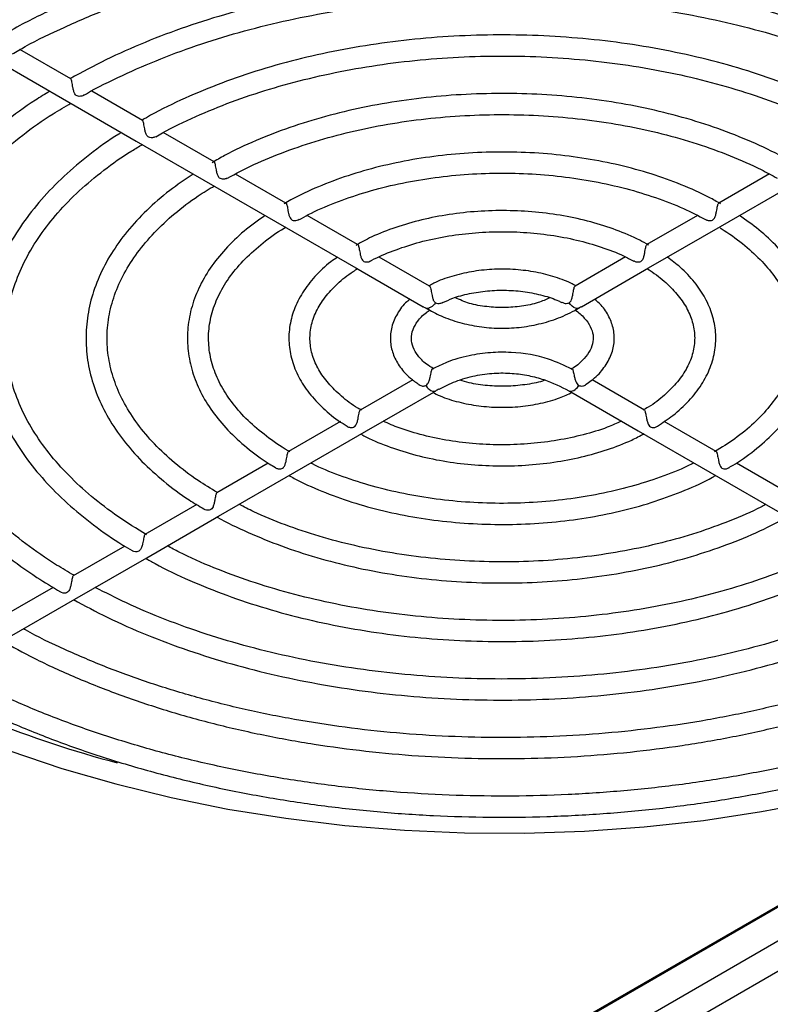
# Model space of a CAD drawing. Header units: millimetres. Extents: x 82 to 1002, y -172 to 1064.
# Tile 32 of 159: x 921 to 951, y -120 to -81. Entities that reach past the tile are written whole.
import ezdxf

# ---------------------------------------------------------------- set-up
doc = ezdxf.new("R2010")
doc.units = ezdxf.units.MM

msp = doc.modelspace()

# ---------------------------------------------------------------- linework, layer by layer
at = {"color": 7, "linetype": 'Continuous', "lineweight": 25}
for p, q in [((922.925, -83.177), (920.878, -81.996)), ((919.965, -82.45), (922.856, -84.119)), ((925.817, -84.847), (923.771, -83.665)), ((922.856, -84.119), (925.56, -85.68)), ((928.708, -86.516), (926.659, -85.333)), ((925.56, -85.68), (928.639, -87.458)), ((931.599, -88.185), (929.564, -87.01)), ((951.086, -87.007), (949.045, -88.185)), ((928.639, -87.458), (931.532, -89.127)), ((949.114, -89.127), (952.005, -87.458)), ((934.491, -89.854), (932.45, -88.676)), ((948.186, -88.681), (946.153, -89.855)), ((931.532, -89.127), (934.424, -90.797)), ((946.219, -90.798), (949.114, -89.127)), ((937.388, -91.526), (935.361, -90.356)), ((945.292, -90.352), (943.259, -91.526)), ((934.424, -90.797), (937.132, -92.36)), ((943.51, -92.362), (946.219, -90.798)), ((937.516, -94.857), (937.53, -94.865)), ((943.097, -94.875), (943.126, -94.858)), ((888.387, -152.9), (987.823, -95.497)), ((891.886, -150.93), (987.842, -95.536)), ((936.71, -95.306), (934.595, -96.527)), ((946.05, -96.527), (943.94, -95.309)), ((934.849, -97.362), (937.557, -95.799)), ((943.085, -95.797), (945.796, -97.362)), ((933.795, -96.989), (931.703, -98.197)), ((948.943, -98.197), (946.844, -96.985)), ((931.957, -99.032), (934.849, -97.362)), ((945.796, -97.362), (948.689, -99.032)), ((930.889, -98.666), (928.812, -99.866)), ((951.834, -99.866), (949.756, -98.666)), ((928.877, -100.809), (931.957, -99.032)), ((948.689, -99.032), (951.766, -100.808)), ((928.003, -100.333), (925.92, -101.536)), ((925.988, -102.478), (928.877, -100.809)), ((925.101, -102.008), (923.028, -103.205)), ((923.096, -104.147), (925.988, -102.478)), ((922.219, -103.672), (920.137, -104.874)), ((920.203, -105.817), (923.096, -104.147)), ((967.157, -108.856), (918.085, -137.185)), ((968.218, -109.468), (919.145, -137.797))]:
    msp.add_line(p, q, dxfattribs=at)
at = {"color": 7, "linetype": 'Continuous', "lineweight": 25, "flags": 128}
msp.add_lwpolyline([(920.475, -110.257), (922.569, -110.969), (924.738, -111.6), (926.973, -112.148), (929.263, -112.609), (931.601, -112.983), (933.975, -113.268), (936.376, -113.463), (938.794, -113.566), (941.218, -113.578), (943.638, -113.498), (946.045, -113.328), (948.427, -113.066), (950.775, -112.715), (953.079, -112.277), (955.329, -111.752), (957.516, -111.142), (959.63, -110.451), (961.663, -109.682), (963.605, -108.836), (965.45, -107.918), (967.188, -106.932)], dxfattribs=at)
at = {"color": 7, "linetype": 'Continuous', "lineweight": 25}
msp.add_arc((935.991, -68.388), 43.811, 240.9607, 255.1983, dxfattribs=at)
for points, knots in [([(960.682, -81.527), (960.442, -81.392), (959.687, -80.966), (958.337, -80.303), (956.606, -79.565), (954.784, -78.905), (952.885, -78.325), (950.918, -77.828), (948.894, -77.417), (946.823, -77.094), (944.718, -76.86), (942.589, -76.718), (940.447, -76.666), (938.305, -76.707), (936.174, -76.839), (934.065, -77.062), (931.99, -77.375), (929.96, -77.776), (927.986, -78.263), (926.078, -78.833), (924.247, -79.484), (922.507, -80.214), (921.069, -80.901), (920.259, -81.37), (919.956, -81.545)], [0, 0, 0, 0, 0.0222155, 0.0697285, 0.1172383, 0.1647373, 0.2122247, 0.2597005, 0.307166, 0.3546228, 0.4020728, 0.4495179, 0.4969604, 0.5444024, 0.5918458, 0.6392925, 0.6867446, 0.7342044, 0.7816741, 0.8291557, 0.8766511, 0.9241616, 0.9716878, 1, 1, 1, 1]), ([(920.575, -82.17), (920.747, -82.069), (921.409, -81.682), (922.675, -81.074), (924.363, -80.35), (926.148, -79.706), (928.011, -79.137), (929.944, -78.651), (931.936, -78.248), (933.975, -77.931), (936.049, -77.703), (938.148, -77.565), (940.259, -77.516), (942.371, -77.559), (944.471, -77.692), (946.547, -77.915), (948.589, -78.226), (950.584, -78.624), (952.521, -79.106), (954.388, -79.669), (956.178, -80.31), (957.875, -81.027), (959.168, -81.654), (959.875, -82.051), (960.081, -82.166)], [0, 0, 0, 0, 0.016811, 0.064935, 0.113067, 0.16121, 0.209366, 0.257534, 0.305714, 0.353903, 0.402101, 0.450304, 0.498511, 0.546719, 0.594925, 0.643127, 0.691323, 0.73951, 0.787686, 0.835849, 0.883997, 0.932128, 0.980243, 1, 1, 1, 1]), ([(957.79, -83.195), (957.569, -83.071), (956.87, -82.679), (955.614, -82.069), (953.994, -81.396), (952.286, -80.801), (950.504, -80.288), (948.657, -79.859), (946.758, -79.517), (944.819, -79.264), (942.852, -79.101), (940.869, -79.03), (938.882, -79.051), (936.904, -79.163), (934.948, -79.367), (933.026, -79.66), (931.149, -80.042), (929.331, -80.509), (927.58, -81.059), (925.912, -81.69), (924.338, -82.387), (923.38, -82.909), (922.906, -83.166)], [0, 0, 0, 0, 0.0238, 0.075291, 0.126777, 0.178248, 0.229704, 0.281144, 0.332572, 0.383989, 0.435398, 0.486802, 0.538205, 0.58961, 0.641019, 0.692435, 0.743862, 0.795302, 0.84676, 0.898237, 0.949735, 1, 1, 1, 1]), ([(923.456, -83.835), (923.49, -83.815), (923.969, -83.526), (925, -83.026), (926.546, -82.348), (928.194, -81.75), (929.918, -81.227), (931.713, -80.787), (933.564, -80.43), (935.46, -80.161), (937.388, -79.98), (939.335, -79.889), (941.289, -79.888), (943.237, -79.978), (945.165, -80.158), (947.062, -80.427), (948.914, -80.783), (950.709, -81.222), (952.435, -81.744), (954.082, -82.342), (955.636, -83.016), (956.653, -83.528), (957.153, -83.811), (957.193, -83.834)], [0, 0, 0, 0, 0.003926, 0.056058, 0.108198, 0.160352, 0.212524, 0.264712, 0.316916, 0.369133, 0.42136, 0.473593, 0.52583, 0.578067, 0.6303, 0.682524, 0.734737, 0.786935, 0.839116, 0.891276, 0.943413, 0.995528, 1, 1, 1, 1]), ([(954.899, -84.865), (954.699, -84.753), (954.061, -84.395), (952.905, -83.844), (951.406, -83.241), (949.823, -82.718), (948.168, -82.278), (946.454, -81.923), (944.695, -81.657), (942.903, -81.48), (941.091, -81.395), (939.274, -81.402), (937.465, -81.501), (935.677, -81.692), (933.924, -81.972), (932.219, -82.34), (930.575, -82.793), (929.002, -83.328), (927.522, -83.946), (926.454, -84.453), (925.919, -84.774), (925.807, -84.841)], [0, 0, 0, 0, 0.025836, 0.082325, 0.138805, 0.195264, 0.251701, 0.308118, 0.364518, 0.420905, 0.477284, 0.533661, 0.590039, 0.646423, 0.702818, 0.759229, 0.815661, 0.872118, 0.928605, 0.985123, 1, 1, 1, 1]), ([(926.354, -85.507), (926.442, -85.455), (926.94, -85.16), (927.956, -84.684), (929.394, -84.089), (930.928, -83.575), (932.534, -83.138), (934.203, -82.785), (935.921, -82.517), (937.674, -82.338), (939.448, -82.248), (941.229, -82.249), (943.003, -82.34), (944.755, -82.521), (946.473, -82.79), (948.141, -83.145), (949.747, -83.583), (951.278, -84.1), (952.719, -84.693), (953.712, -85.174), (954.216, -85.457), (954.299, -85.504)], [0, 0, 0, 0, 0.012357, 0.069711, 0.127078, 0.184468, 0.241882, 0.29932, 0.356778, 0.414251, 0.471735, 0.529225, 0.586714, 0.644197, 0.701666, 0.759117, 0.816545, 0.873945, 0.931312, 0.988646, 1, 1, 1, 1]), ([(923.452, -83.829), (923.446, -83.834), (923.41, -83.862), (923.325, -83.88), (923.224, -83.879), (923.146, -83.842), (923.086, -83.771), (923.045, -83.661), (923.016, -83.527), (922.994, -83.398), (922.975, -83.296), (922.956, -83.225), (922.941, -83.186), (922.927, -83.183), (922.922, -83.182)], [0, 0, 0, 0, 0.021173, 0.133122, 0.223148, 0.297427, 0.371603, 0.485812, 0.604126, 0.696458, 0.789298, 0.871256, 0.954918, 1, 1, 1, 1]), ([(922.082, -83.672), (921.887, -83.791), (921.23, -84.188), (920.237, -84.931), (919.108, -85.894), (918.122, -86.911), (917.275, -87.973), (916.577, -89.071), (916.031, -90.2), (915.641, -91.35), (915.41, -92.514), (915.338, -93.683), (915.425, -94.849), (915.668, -96.006), (916.067, -97.146), (916.62, -98.264), (917.323, -99.353), (918.173, -100.406), (919.162, -101.416), (920.292, -102.374), (921.406, -103.192), (922.192, -103.661), (922.514, -103.853)], [0, 0, 0, 0, 0.022347, 0.075077, 0.127805, 0.180504, 0.233142, 0.285675, 0.338056, 0.390249, 0.442244, 0.494075, 0.545817, 0.59755, 0.64936, 0.70132, 0.753464, 0.805787, 0.858255, 0.910828, 0.963463, 1, 1, 1, 1]), ([(923.06, -103.186), (922.823, -103.05), (922.128, -102.65), (921.103, -101.923), (919.987, -101.017), (919.01, -100.061), (918.17, -99.067), (917.474, -98.04), (916.925, -96.985), (916.526, -95.909), (916.279, -94.818), (916.189, -93.716), (916.255, -92.611), (916.479, -91.511), (916.859, -90.423), (917.393, -89.356), (918.076, -88.317), (918.904, -87.313), (919.869, -86.349), (920.973, -85.435), (921.995, -84.697), (922.692, -84.29), (922.935, -84.147)], [0, 0, 0, 0, 0.027078, 0.079161, 0.131238, 0.183325, 0.235449, 0.28765, 0.33998, 0.392494, 0.445237, 0.498209, 0.551349, 0.604515, 0.657548, 0.710371, 0.762974, 0.815389, 0.86767, 0.919866, 0.972018, 1, 1, 1, 1]), ([(952.009, -86.535), (951.831, -86.436), (951.26, -86.117), (950.215, -85.63), (948.85, -85.104), (947.405, -84.661), (945.893, -84.302), (944.33, -84.03), (942.73, -83.849), (941.107, -83.758), (939.477, -83.76), (937.855, -83.854), (936.256, -84.039), (934.695, -84.314), (933.187, -84.676), (931.743, -85.122), (930.385, -85.652), (929.342, -86.13), (928.795, -86.455), (928.631, -86.552)], [0, 0, 0, 0, 0.028422, 0.091475, 0.154513, 0.217519, 0.280491, 0.343436, 0.406358, 0.469266, 0.532169, 0.595074, 0.657989, 0.720923, 0.783884, 0.84688, 0.90992, 0.973009, 1, 1, 1, 1]), ([(926.347, -85.497), (926.342, -85.501), (926.307, -85.529), (926.222, -85.548), (926.12, -85.549), (926.041, -85.514), (925.98, -85.444), (925.938, -85.336), (925.909, -85.203), (925.887, -85.074), (925.868, -84.969), (925.849, -84.897), (925.833, -84.856), (925.819, -84.853), (925.814, -84.852)], [0, 0, 0, 0, 0.020016, 0.130489, 0.222348, 0.296603, 0.3708, 0.482923, 0.599276, 0.692472, 0.786205, 0.868328, 0.951422, 1, 1, 1, 1]), ([(929.239, -87.175), (929.589, -86.99), (930.326, -86.6), (931.575, -86.089), (932.941, -85.63), (934.383, -85.252), (935.884, -84.957), (937.431, -84.749), (939.006, -84.629), (940.594, -84.599), (942.18, -84.66), (943.748, -84.81), (945.281, -85.049), (946.764, -85.373), (948.183, -85.778), (949.52, -86.263), (950.595, -86.734), (951.189, -87.059), (951.403, -87.176)], [0, 0, 0, 0, 0.0586, 0.123144, 0.187722, 0.252337, 0.316989, 0.381671, 0.446374, 0.51109, 0.57581, 0.64052, 0.705212, 0.769875, 0.834499, 0.899076, 0.963601, 1, 1, 1, 1]), ([(924.967, -85.337), (924.932, -85.358), (924.468, -85.63), (923.683, -86.215), (922.632, -87.09), (921.728, -88.025), (920.963, -89.002), (920.348, -90.017), (919.887, -91.06), (919.584, -92.122), (919.44, -93.194), (919.455, -94.267), (919.628, -95.332), (919.957, -96.383), (920.44, -97.411), (921.073, -98.411), (921.853, -99.375), (922.772, -100.297), (923.834, -101.162), (924.716, -101.793), (925.278, -102.111), (925.404, -102.183)], [0, 0, 0, 0, 0.004729, 0.062859, 0.120991, 0.179088, 0.237097, 0.294949, 0.352573, 0.40992, 0.466995, 0.523877, 0.580699, 0.63757, 0.694624, 0.751931, 0.809496, 0.867273, 0.925197, 0.983207, 1, 1, 1, 1]), ([(925.981, -101.549), (925.588, -101.308), (924.794, -100.82), (923.75, -100.015), (922.82, -99.162), (922.029, -98.266), (921.38, -97.338), (920.878, -96.383), (920.526, -95.406), (920.326, -94.415), (920.281, -93.415), (920.393, -92.413), (920.663, -91.418), (921.088, -90.439), (921.664, -89.486), (922.386, -88.565), (923.246, -87.683), (924.247, -86.851), (925.112, -86.225), (925.679, -85.9), (925.829, -85.814)], [0, 0, 0, 0, 0.0559111, 0.1130621, 0.1702143, 0.2274022, 0.2846829, 0.3421351, 0.3998494, 0.4578973, 0.5162795, 0.5748806, 0.6334342, 0.6917315, 0.7497009, 0.807374, 0.8648305, 0.9221535, 0.9794084, 1, 1, 1, 1]), ([(949.12, -88.206), (948.968, -88.121), (948.47, -87.845), (947.55, -87.43), (946.339, -86.994), (945.051, -86.642), (943.706, -86.376), (942.32, -86.2), (940.909, -86.116), (939.491, -86.124), (938.083, -86.224), (936.703, -86.416), (935.367, -86.697), (934.09, -87.063), (932.898, -87.516), (932.038, -87.904), (931.617, -88.161), (931.526, -88.217)], [0, 0, 0, 0, 0.032312, 0.105305, 0.178267, 0.251175, 0.32403, 0.396842, 0.469628, 0.542403, 0.615186, 0.68799, 0.760832, 0.833731, 0.906704, 0.979764, 1, 1, 1, 1]), ([(929.234, -87.168), (929.227, -87.173), (929.189, -87.202), (929.101, -87.22), (929.001, -87.216), (928.925, -87.177), (928.867, -87.105), (928.826, -86.993), (928.798, -86.857), (928.776, -86.729), (928.758, -86.629), (928.738, -86.56), (928.723, -86.523), (928.71, -86.521), (928.706, -86.521)], [0, 0, 0, 0, 0.026323, 0.140032, 0.228048, 0.302221, 0.376247, 0.491966, 0.61147, 0.702859, 0.794709, 0.876715, 0.961333, 1, 1, 1, 1]), ([(927.863, -87.009), (927.54, -87.228), (926.859, -87.689), (925.973, -88.467), (925.183, -89.317), (924.541, -90.212), (924.051, -91.141), (923.717, -92.094), (923.543, -93.06), (923.529, -94.028), (923.674, -94.989), (923.974, -95.935), (924.427, -96.857), (925.03, -97.749), (925.777, -98.603), (926.668, -99.406), (927.51, -100.048), (928.096, -100.393), (928.298, -100.512)], [0, 0, 0, 0, 0.0592554, 0.1248704, 0.1904237, 0.2558184, 0.3209314, 0.3856498, 0.4499327, 0.5138664, 0.5776603, 0.6414961, 0.7055967, 0.7700859, 0.8349623, 0.9001409, 0.9655109, 1, 1, 1, 1]), ([(932.141, -88.848), (932.26, -88.78), (932.698, -88.529), (933.566, -88.162), (934.727, -87.754), (935.97, -87.429), (937.271, -87.185), (938.614, -87.029), (939.98, -86.961), (941.351, -86.984), (942.708, -87.096), (944.032, -87.297), (945.307, -87.582), (946.512, -87.949), (947.595, -88.368), (948.224, -88.693), (948.517, -88.845)], [0, 0, 0, 0, 0.028127, 0.103461, 0.178845, 0.254296, 0.329811, 0.405378, 0.48098, 0.556597, 0.632207, 0.707786, 0.783312, 0.858766, 0.934132, 1, 1, 1, 1]), ([(928.84, -99.85), (928.574, -99.691), (927.947, -99.315), (927.096, -98.658), (926.279, -97.897), (925.604, -97.097), (925.071, -96.266), (924.685, -95.412), (924.449, -94.541), (924.366, -93.658), (924.439, -92.77), (924.67, -91.887), (925.057, -91.018), (925.594, -90.176), (926.274, -89.367), (927.097, -88.602), (927.911, -87.969), (928.497, -87.618), (928.721, -87.484)], [0, 0, 0, 0, 0.047223, 0.111622, 0.176019, 0.240472, 0.305086, 0.370007, 0.435397, 0.501347, 0.567752, 0.634206, 0.700267, 0.765798, 0.83087, 0.895635, 0.960234, 1, 1, 1, 1]), ([(931.598, -88.187), (931.6, -88.187), (931.613, -88.187), (931.627, -88.221), (931.648, -88.29), (931.666, -88.383), (931.684, -88.49), (931.707, -88.609), (931.738, -88.724), (931.785, -88.815), (931.852, -88.87), (931.944, -88.892), (932.048, -88.882), (932.108, -88.848), (932.133, -88.833)], [0, 0, 0, 0, 0.01244, 0.112856, 0.197616, 0.282577, 0.363722, 0.453487, 0.562233, 0.656672, 0.731072, 0.805456, 0.917377, 1, 1, 1, 1]), ([(946.226, -89.874), (946.105, -89.807), (945.697, -89.583), (944.926, -89.255), (943.896, -88.925), (942.8, -88.683), (941.66, -88.53), (940.495, -88.469), (939.328, -88.502), (938.179, -88.628), (937.068, -88.844), (936.018, -89.15), (935.12, -89.496), (934.624, -89.771), (934.414, -89.888)], [0, 0, 0, 0, 0.037962, 0.127756, 0.217479, 0.30709, 0.396604, 0.486059, 0.575501, 0.664972, 0.754513, 0.844175, 0.934005, 1, 1, 1, 1]), ([(948.52, -88.839), (948.526, -88.844), (948.563, -88.871), (948.649, -88.889), (948.75, -88.886), (948.826, -88.848), (948.885, -88.777), (948.926, -88.666), (948.954, -88.531), (948.976, -88.403), (948.995, -88.301), (949.014, -88.231), (949.03, -88.193), (949.044, -88.191), (949.048, -88.19)], [0, 0, 0, 0, 0.021375, 0.134863, 0.224469, 0.298952, 0.373321, 0.487878, 0.606313, 0.698853, 0.791871, 0.874568, 0.959387, 1, 1, 1, 1]), ([(930.759, -88.681), (930.47, -88.887), (929.878, -89.311), (929.143, -90.026), (928.527, -90.796), (928.065, -91.607), (927.76, -92.444), (927.617, -93.294), (927.634, -94.144), (927.809, -94.983), (928.138, -95.801), (928.618, -96.59), (929.242, -97.344), (930.014, -98.047), (930.668, -98.549), (931.096, -98.792), (931.183, -98.842)], [0, 0, 0, 0, 0.073269, 0.150244, 0.22704, 0.303429, 0.379169, 0.45415, 0.528535, 0.602724, 0.677071, 0.751969, 0.827554, 0.903725, 0.980274, 1, 1, 1, 1]), ([(949.458, -98.842), (949.573, -98.776), (950.028, -98.514), (950.705, -97.987), (951.472, -97.271), (952.091, -96.501), (952.562, -95.692), (952.874, -94.856), (953.025, -94.006), (953.016, -93.156), (952.848, -92.317), (952.526, -91.497), (952.054, -90.706), (951.433, -89.952), (950.716, -89.269), (950.148, -88.87), (949.883, -88.683)], [0, 0, 0, 0, 0.026003, 0.102984, 0.179953, 0.256754, 0.333159, 0.408925, 0.483932, 0.558328, 0.632514, 0.706834, 0.781691, 0.857235, 0.933373, 1, 1, 1, 1]), ([(931.763, -98.207), (931.737, -98.193), (931.382, -98.003), (930.802, -97.582), (930.049, -96.951), (929.444, -96.274), (928.978, -95.569), (928.658, -94.843), (928.486, -94.101), (928.466, -93.348), (928.602, -92.592), (928.896, -91.844), (929.343, -91.119), (929.931, -90.426), (930.668, -89.782), (931.234, -89.353), (931.582, -89.16), (931.606, -89.147)], [0, 0, 0, 0, 0.005967, 0.080837, 0.155669, 0.230533, 0.305608, 0.381184, 0.457609, 0.535082, 0.613281, 0.691092, 0.76794, 0.843903, 0.919306, 0.994443, 1, 1, 1, 1]), ([(949.098, -89.183), (949.154, -89.217), (949.519, -89.438), (950.112, -89.884), (950.814, -90.533), (951.374, -91.22), (951.792, -91.933), (952.062, -92.665), (952.184, -93.411), (952.151, -94.166), (951.962, -94.921), (951.616, -95.662), (951.121, -96.377), (950.481, -97.055), (949.742, -97.673), (949.158, -98.035), (948.88, -98.208)], [0, 0, 0, 0, 0.013752, 0.088942, 0.164124, 0.239388, 0.314949, 0.39113, 0.468266, 0.54642, 0.624984, 0.702862, 0.779745, 0.855839, 0.931481, 1, 1, 1, 1]), ([(935.02, -90.516), (935.035, -90.507), (935.3, -90.348), (935.919, -90.096), (936.862, -89.775), (937.89, -89.539), (938.966, -89.386), (940.071, -89.321), (941.181, -89.346), (942.274, -89.459), (943.327, -89.659), (944.312, -89.942), (945.082, -90.234), (945.483, -90.447), (945.619, -90.519)], [0, 0, 0, 0, 0.005786, 0.1001, 0.194511, 0.289075, 0.383777, 0.478575, 0.573415, 0.668236, 0.762964, 0.857542, 0.951915, 1, 1, 1, 1]), ([(934.491, -89.855), (934.491, -89.855), (934.504, -89.855), (934.518, -89.886), (934.54, -89.953), (934.558, -90.046), (934.577, -90.153), (934.598, -90.271), (934.628, -90.387), (934.674, -90.48), (934.74, -90.537), (934.831, -90.562), (934.933, -90.554), (934.992, -90.522), (935.016, -90.509)], [0, 0, 0, 0, 0.000604, 0.104785, 0.191942, 0.279338, 0.361956, 0.452209, 0.560649, 0.658374, 0.733935, 0.809517, 0.921932, 1, 1, 1, 1]), ([(945.625, -90.508), (945.633, -90.513), (945.672, -90.542), (945.761, -90.559), (945.862, -90.554), (945.937, -90.516), (945.995, -90.443), (946.034, -90.331), (946.062, -90.196), (946.083, -90.068), (946.102, -89.967), (946.122, -89.898), (946.138, -89.862), (946.151, -89.859), (946.155, -89.858)], [0, 0, 0, 0, 0.027829, 0.14259, 0.230876, 0.305127, 0.379241, 0.493867, 0.61208, 0.704107, 0.796575, 0.879497, 0.965095, 1, 1, 1, 1]), ([(933.674, -90.364), (933.585, -90.424), (933.236, -90.66), (932.754, -91.138), (932.248, -91.786), (931.905, -92.478), (931.723, -93.19), (931.705, -93.906), (931.847, -94.609), (932.142, -95.286), (932.581, -95.932), (933.172, -96.53), (933.677, -96.946), (934.015, -97.138), (934.073, -97.171)], [0, 0, 0, 0, 0.033198, 0.130544, 0.227542, 0.323577, 0.418074, 0.511041, 0.603304, 0.695719, 0.78925, 0.884216, 0.980301, 1, 1, 1, 1]), ([(946.572, -97.172), (946.786, -97.033), (947.266, -96.72), (947.863, -96.157), (948.373, -95.509), (948.726, -94.819), (948.917, -94.108), (948.943, -93.392), (948.81, -92.688), (948.525, -92.009), (948.088, -91.364), (947.574, -90.807), (947.153, -90.496), (946.974, -90.363)], [0, 0, 0, 0, 0.078411, 0.175755, 0.272777, 0.368872, 0.463451, 0.556478, 0.64874, 0.741111, 0.834559, 0.929444, 1, 1, 1, 1]), ([(934.654, -96.532), (934.603, -96.505), (934.29, -96.335), (933.827, -95.97), (933.289, -95.45), (932.9, -94.897), (932.652, -94.328), (932.548, -93.746), (932.593, -93.153), (932.796, -92.558), (933.152, -91.977), (933.662, -91.433), (934.12, -91.045), (934.441, -90.859), (934.506, -90.821)], [0, 0, 0, 0, 0.01816, 0.111598, 0.204969, 0.298555, 0.393042, 0.489469, 0.588497, 0.688426, 0.786158, 0.88167, 0.975997, 1, 1, 1, 1]), ([(943.277, -91.515), (943.213, -91.481), (942.935, -91.332), (942.375, -91.126), (941.586, -90.936), (940.75, -90.841), (939.902, -90.84), (939.066, -90.934), (938.279, -91.126), (937.707, -91.324), (937.439, -91.483), (937.377, -91.52)], [0, 0, 0, 0, 0.039732, 0.17147, 0.302938, 0.43409, 0.565097, 0.696212, 0.827629, 0.959642, 1, 1, 1, 1]), ([(946.145, -90.816), (946.189, -90.843), (946.478, -91.02), (946.931, -91.383), (947.439, -91.911), (947.803, -92.468), (948.024, -93.039), (948.101, -93.623), (948.027, -94.217), (947.795, -94.811), (947.41, -95.387), (946.875, -95.923), (946.396, -96.307), (946.063, -96.49), (945.992, -96.529)], [0, 0, 0, 0, 0.016664, 0.110064, 0.203448, 0.297144, 0.391915, 0.488819, 0.588269, 0.687917, 0.785183, 0.880404, 0.974617, 1, 1, 1, 1]), ([(937.385, -91.532), (937.392, -91.535), (937.41, -91.542), (937.431, -91.6), (937.451, -91.687), (937.469, -91.795), (937.489, -91.911), (937.517, -92.037), (937.557, -92.141), (937.608, -92.182), (937.625, -92.196)], [0, 0, 0, 0, 0.095469, 0.224363, 0.353773, 0.471933, 0.595113, 0.738732, 0.908928, 1, 1, 1, 1]), ([(937.928, -92.193), (938.055, -92.133), (938.373, -91.983), (938.988, -91.819), (939.723, -91.706), (940.489, -91.682), (941.248, -91.744), (941.961, -91.894), (942.455, -92.053), (942.681, -92.168), (942.724, -92.19)], [0, 0, 0, 0, 0.096896, 0.241086, 0.385933, 0.53124, 0.676666, 0.821751, 0.966084, 1, 1, 1, 1]), ([(943.02, -92.196), (943.037, -92.183), (943.077, -92.151), (943.121, -92.061), (943.152, -91.939), (943.175, -91.805), (943.194, -91.691), (943.213, -91.605), (943.234, -91.547), (943.251, -91.534), (943.26, -91.527)], [0, 0, 0, 0, 0.085024, 0.205173, 0.377696, 0.52247, 0.645522, 0.768855, 0.886677, 1, 1, 1, 1]), ([(936.603, -92.055), (936.543, -92.104), (936.306, -92.295), (936.037, -92.696), (935.822, -93.235), (935.789, -93.789), (935.916, -94.318), (936.194, -94.807), (936.544, -95.205), (936.846, -95.41), (936.967, -95.492)], [0, 0, 0, 0, 0.0521738, 0.2027296, 0.3494338, 0.4902305, 0.62746, 0.7648005, 0.9060441, 1, 1, 1, 1]), ([(942.23, -92), (942.081, -92.07), (941.751, -92.227), (941.103, -92.348), (940.402, -92.41), (939.688, -92.367), (938.986, -92.254), (938.608, -92.078), (938.423, -91.992)], [0, 0, 0, 0, 0.140678, 0.312456, 0.480585, 0.651153, 0.829995, 1, 1, 1, 1]), ([(943.678, -95.491), (943.757, -95.441), (944.038, -95.265), (944.392, -94.886), (944.712, -94.371), (944.854, -93.819), (944.829, -93.272), (944.64, -92.758), (944.377, -92.347), (944.132, -92.133), (944.042, -92.055)], [0, 0, 0, 0, 0.0591849, 0.2105202, 0.3601103, 0.5047183, 0.6437479, 0.7806625, 0.9191513, 1, 1, 1, 1]), ([(937.238, -92.42), (937.218, -92.409), (937.185, -92.39), (937.148, -92.369), (937.133, -92.36)], [0, 0, 0, 0, 0.599388, 1, 1, 1, 1]), ([(937.625, -92.196), (937.521, -92.358), (937.365, -92.457), (937.246, -92.423), (937.242, -92.421), (937.238, -92.42)], [0.241406, 0.241406, 0.241406, 0.241406, 0.4564949, 0.4564949, 0.4650889, 0.4650889, 0.4650889, 0.4650889]), ([(937.372, -92.486), (937.361, -92.484), (937.338, -92.481), (937.292, -92.451), (937.252, -92.428), (937.238, -92.42)], [0, 0, 0, 0, 0.37604, 0.785647, 1, 1, 1, 1]), ([(937.318, -92.459), (937.521, -92.566), (937.939, -92.786), (938.679, -93.03), (939.476, -93.189), (940.293, -93.244), (941.112, -93.196), (941.921, -93.042), (942.714, -92.785), (943.183, -92.539), (943.427, -92.41)], [0, 0, 0, 0, 0.1201834, 0.2483387, 0.3691916, 0.4868293, 0.6052556, 0.7281553, 0.8587824, 1, 1, 1, 1]), ([(937.625, -92.196), (937.655, -92.208), (937.724, -92.237), (937.836, -92.223), (937.897, -92.191), (937.921, -92.178)], [0, 0, 0, 0, 0.321235, 0.738201, 1, 1, 1, 1]), ([(942.727, -92.181), (942.767, -92.198), (942.838, -92.229), (942.946, -92.23), (942.998, -92.206), (943.02, -92.196)], [0, 0, 0, 0, 0.421515, 0.746662, 1, 1, 1, 1]), ([(943.408, -92.42), (943.371, -92.434), (943.327, -92.435), (943.182, -92.387), (943.089, -92.302), (943.02, -92.196)], [0.1728253, 0.1728253, 0.1728253, 0.1728253, 0.25, 0.25, 0.3953253, 0.3953253, 0.3953253, 0.3953253]), ([(943.24, -92.481), (943.243, -92.483), (943.405, -92.586), (943.646, -92.816), (943.893, -93.163), (944, -93.509), (943.982, -93.845), (943.841, -94.192), (943.555, -94.533), (943.298, -94.767), (943.105, -94.866), (943.095, -94.871)], [0, 0, 0, 0, 0.002839, 0.141853, 0.280983, 0.423211, 0.5756, 0.715713, 0.849733, 0.992445, 1, 1, 1, 1]), ([(943.408, -92.42), (943.381, -92.435), (943.321, -92.469), (943.285, -92.495), (943.27, -92.488), (943.269, -92.487)], [0, 0, 0, 0, 0.416583, 0.94598, 1, 1, 1, 1]), ([(943.509, -92.361), (943.497, -92.368), (943.461, -92.39), (943.429, -92.408), (943.408, -92.42)], [0, 0, 0, 0, 0.336889, 1, 1, 1, 1]), ([(937.551, -94.861), (937.451, -94.799), (937.188, -94.637), (936.907, -94.334), (936.705, -93.987), (936.638, -93.64), (936.694, -93.297), (936.9, -92.937), (937.142, -92.66), (937.363, -92.521), (937.416, -92.488)], [0, 0, 0, 0, 0.086873, 0.226389, 0.366538, 0.511627, 0.669304, 0.806941, 0.953927, 1, 1, 1, 1]), ([(943.127, -94.882), (942.823, -94.733), (942.11, -94.384), (940.928, -94.187), (939.824, -94.195), (938.94, -94.326), (938.136, -94.555), (937.7, -94.778), (937.51, -94.875)], [0, 0, 0, 0, 0.188518, 0.441635, 0.575007, 0.71803, 0.87722, 1, 1, 1, 1]), ([(937.238, -95.534), (937.264, -95.514), (937.325, -95.468), (937.375, -95.346), (937.413, -95.211), (937.441, -95.082), (937.46, -94.981), (937.476, -94.911), (937.488, -94.868), (937.5, -94.866), (937.505, -94.864)], [0, 0, 0, 0, 0.126425, 0.287088, 0.452219, 0.572529, 0.693583, 0.799467, 0.907915, 1, 1, 1, 1]), ([(943.136, -94.862), (943.141, -94.862), (943.155, -94.863), (943.168, -94.904), (943.184, -94.975), (943.201, -95.066), (943.226, -95.179), (943.258, -95.307), (943.302, -95.423), (943.353, -95.499), (943.394, -95.525), (943.408, -95.534)], [0, 0, 0, 0, 0.090734, 0.215639, 0.320641, 0.425842, 0.528059, 0.67316, 0.821328, 0.93862, 1, 1, 1, 1]), ([(937.774, -95.687), (937.989, -95.576), (938.428, -95.349), (939.193, -95.132), (939.973, -95.024), (940.71, -95.029), (941.386, -95.124), (942.199, -95.338), (942.682, -95.585), (943.002, -95.749)], [0, 0, 0, 0, 0.145772, 0.296222, 0.429577, 0.551697, 0.667335, 0.779758, 1, 1, 1, 1]), ([(936.961, -95.502), (936.987, -95.516), (937.049, -95.553), (937.155, -95.566), (937.216, -95.542), (937.238, -95.534)], [0, 0, 0, 0, 0.3068366, 0.7583785, 1, 1, 1, 1]), ([(937.238, -95.534), (937.274, -95.591), (937.319, -95.643), (937.463, -95.761), (937.557, -95.785), (937.625, -95.758)], [0.1728253, 0.1728253, 0.1728253, 0.1728253, 0.25, 0.25, 0.3953253, 0.3953253, 0.3953253, 0.3953253]), ([(942.047, -95.322), (942.014, -95.334), (941.768, -95.421), (941.235, -95.512), (940.483, -95.58), (939.718, -95.55), (939.081, -95.464), (938.737, -95.359), (938.615, -95.322)], [0, 0, 0, 0, 0.03368, 0.245322, 0.457803, 0.670679, 0.883367, 1, 1, 1, 1]), ([(943.02, -95.758), (943.125, -95.799), (943.28, -95.719), (943.399, -95.547), (943.403, -95.541), (943.408, -95.534)], [0.241406, 0.241406, 0.241406, 0.241406, 0.4564949, 0.4564949, 0.4650889, 0.4650889, 0.4650889, 0.4650889]), ([(943.408, -95.534), (943.428, -95.542), (943.476, -95.561), (943.575, -95.554), (943.656, -95.532), (943.687, -95.503), (943.688, -95.502)], [0, 0, 0, 0, 0.223602, 0.53958, 0.993294, 1, 1, 1, 1]), ([(937.507, -95.804), (937.609, -95.857), (937.926, -96.022), (938.557, -96.212), (939.363, -96.37), (940.207, -96.43), (941.054, -96.396), (941.874, -96.265), (942.586, -96.071), (942.975, -95.885), (943.14, -95.806)], [0, 0, 0, 0, 0.0653269, 0.2042846, 0.3429207, 0.4812709, 0.6195608, 0.7580384, 0.8969485, 1, 1, 1, 1]), ([(937.625, -95.758), (937.608, -95.768), (937.58, -95.785), (937.563, -95.794), (937.557, -95.798)], [0, 0, 0, 0, 0.599388, 1, 1, 1, 1]), ([(937.768, -95.678), (937.743, -95.692), (937.692, -95.721), (937.648, -95.745), (937.625, -95.758)], [0, 0, 0, 0, 0.482804, 1, 1, 1, 1]), ([(943.086, -95.796), (943.081, -95.793), (943.067, -95.787), (943.039, -95.769), (943.02, -95.758)], [0, 0, 0, 0, 0.336889, 1, 1, 1, 1]), ([(934.068, -97.178), (934.07, -97.18), (934.102, -97.206), (934.182, -97.227), (934.284, -97.231), (934.365, -97.198), (934.429, -97.131), (934.473, -97.022), (934.505, -96.889), (934.53, -96.759), (934.549, -96.654), (934.566, -96.581), (934.58, -96.538), (934.593, -96.534), (934.598, -96.532)], [0, 0, 0, 0, 0.0093259, 0.1186588, 0.2109489, 0.2851254, 0.3592429, 0.4734568, 0.5927715, 0.6851122, 0.7780909, 0.857781, 0.9373828, 1, 1, 1, 1]), ([(946.047, -96.531), (946.051, -96.532), (946.064, -96.533), (946.077, -96.572), (946.094, -96.642), (946.111, -96.733), (946.132, -96.847), (946.159, -96.975), (946.198, -97.092), (946.252, -97.176), (946.323, -97.22), (946.417, -97.234), (946.511, -97.219), (946.559, -97.185), (946.574, -97.175)], [0, 0, 0, 0, 0.038527, 0.133134, 0.213481, 0.293983, 0.372127, 0.484316, 0.598999, 0.685956, 0.759725, 0.833339, 0.948021, 1, 1, 1, 1]), ([(945.126, -96.975), (944.937, -97.059), (944.461, -97.272), (943.593, -97.532), (942.559, -97.756), (941.475, -97.892), (940.368, -97.941), (939.259, -97.899), (938.172, -97.77), (937.132, -97.553), (936.234, -97.29), (935.731, -97.069), (935.517, -96.976)], [0, 0, 0, 0, 0.069723, 0.175977, 0.282404, 0.388979, 0.495652, 0.60236, 0.70903, 0.815584, 0.921956, 1, 1, 1, 1]), ([(934.611, -97.484), (934.653, -97.509), (934.973, -97.698), (935.671, -97.981), (936.691, -98.32), (937.786, -98.566), (938.924, -98.724), (940.087, -98.789), (941.255, -98.762), (942.405, -98.641), (943.52, -98.43), (944.572, -98.128), (945.421, -97.809), (945.873, -97.564), (946.037, -97.475)], [0, 0, 0, 0, 0.014333, 0.10782, 0.201231, 0.294526, 0.387718, 0.480847, 0.573958, 0.667099, 0.76031, 0.853643, 0.947149, 1, 1, 1, 1]), ([(931.177, -98.851), (931.178, -98.851), (931.207, -98.875), (931.285, -98.896), (931.387, -98.902), (931.47, -98.87), (931.534, -98.804), (931.579, -98.698), (931.61, -98.567), (931.635, -98.436), (931.654, -98.328), (931.671, -98.253), (931.686, -98.209), (931.7, -98.204), (931.706, -98.202)], [0, 0, 0, 0, 0.000949, 0.110007, 0.205477, 0.280335, 0.355188, 0.467343, 0.584519, 0.679121, 0.774386, 0.855594, 0.936023, 1, 1, 1, 1]), ([(948.94, -98.202), (948.944, -98.202), (948.958, -98.205), (948.973, -98.249), (948.992, -98.328), (949.01, -98.429), (949.032, -98.547), (949.061, -98.68), (949.105, -98.794), (949.171, -98.868), (949.256, -98.901), (949.364, -98.899), (949.429, -98.867), (949.462, -98.85)], [0, 0, 0, 0, 0.045997, 0.140065, 0.23477, 0.315989, 0.397054, 0.516631, 0.638611, 0.717775, 0.797347, 0.89585, 1, 1, 1, 1]), ([(948.036, -98.655), (947.956, -98.697), (947.543, -98.914), (946.696, -99.241), (945.509, -99.624), (944.244, -99.922), (942.927, -100.137), (941.574, -100.264), (940.205, -100.301), (938.837, -100.248), (937.488, -100.106), (936.179, -99.876), (934.923, -99.565), (933.752, -99.167), (932.975, -98.86), (932.625, -98.671), (932.603, -98.659)], [0, 0, 0, 0, 0.019565, 0.100645, 0.181788, 0.263004, 0.344286, 0.425618, 0.506979, 0.58835, 0.669705, 0.751018, 0.832267, 0.913432, 0.994497, 1, 1, 1, 1]), ([(931.719, -99.152), (931.79, -99.195), (932.197, -99.435), (933.044, -99.803), (934.246, -100.247), (935.531, -100.602), (936.874, -100.873), (938.259, -101.053), (939.669, -101.142), (941.087, -101.138), (942.495, -101.042), (943.878, -100.855), (945.215, -100.578), (946.496, -100.216), (947.691, -99.766), (948.507, -99.407), (948.888, -99.179), (948.935, -99.151)], [0, 0, 0, 0, 0.016077, 0.091067, 0.16602, 0.240916, 0.315757, 0.390554, 0.465323, 0.540081, 0.614846, 0.68963, 0.764454, 0.839336, 0.914293, 0.989338, 1, 1, 1, 1]), ([(928.813, -99.869), (928.811, -99.869), (928.799, -99.869), (928.785, -99.903), (928.767, -99.971), (928.75, -100.062), (928.729, -100.175), (928.704, -100.302), (928.668, -100.421), (928.616, -100.507), (928.547, -100.556), (928.454, -100.573), (928.36, -100.562), (928.31, -100.53), (928.294, -100.519)], [0, 0, 0, 0, 0.020523, 0.120368, 0.203801, 0.287448, 0.367153, 0.477608, 0.590256, 0.68147, 0.756295, 0.831031, 0.945197, 1, 1, 1, 1]), ([(950.937, -100.33), (950.874, -100.365), (950.432, -100.608), (949.508, -100.997), (948.176, -101.485), (946.756, -101.889), (945.273, -102.212), (943.74, -102.45), (942.173, -102.6), (940.587, -102.66), (938.998, -102.63), (937.423, -102.51), (935.877, -102.301), (934.375, -102.005), (932.932, -101.627), (931.569, -101.167), (930.489, -100.732), (929.908, -100.428), (929.714, -100.326)], [0, 0, 0, 0, 0.011417, 0.079493, 0.147599, 0.215746, 0.283931, 0.352151, 0.420397, 0.488659, 0.556928, 0.625193, 0.693441, 0.761661, 0.829845, 0.897982, 0.966065, 1, 1, 1, 1]), ([(928.814, -100.825), (928.821, -100.829), (929.207, -101.064), (930.071, -101.465), (931.402, -102.017), (932.829, -102.482), (934.322, -102.866), (935.873, -103.162), (937.464, -103.369), (939.082, -103.485), (940.711, -103.509), (942.337, -103.441), (943.944, -103.282), (945.517, -103.032), (947.042, -102.694), (948.505, -102.271), (949.888, -101.764), (951.001, -101.278), (951.608, -100.936), (951.822, -100.815)], [0, 0, 0, 0, 0.001192, 0.065533, 0.129855, 0.194147, 0.258405, 0.322631, 0.386834, 0.45102, 0.515197, 0.579376, 0.643562, 0.707764, 0.771991, 0.836253, 0.900557, 0.96491, 1, 1, 1, 1]), ([(925.921, -101.538), (925.913, -101.544), (925.898, -101.557), (925.88, -101.62), (925.862, -101.707), (925.844, -101.81), (925.82, -101.933), (925.788, -102.059), (925.739, -102.16), (925.671, -102.218), (925.581, -102.243), (925.481, -102.234), (925.424, -102.202), (925.401, -102.189)], [0, 0, 0, 0, 0.09381, 0.180496, 0.267536, 0.347281, 0.433034, 0.560974, 0.663554, 0.739653, 0.815847, 0.923807, 1, 1, 1, 1]), ([(953.829, -101.999), (953.69, -102.075), (953.126, -102.385), (952.028, -102.861), (950.546, -103.421), (948.976, -103.899), (947.339, -104.297), (945.646, -104.61), (943.91, -104.837), (942.146, -104.975), (940.366, -105.022), (938.587, -104.979), (936.821, -104.846), (935.083, -104.624), (933.387, -104.314), (931.747, -103.92), (930.173, -103.445), (928.687, -102.89), (927.564, -102.405), (926.977, -102.085), (926.818, -101.998)], [0, 0, 0, 0, 0.019434, 0.079246, 0.139078, 0.198935, 0.258817, 0.318723, 0.378647, 0.438585, 0.498532, 0.558481, 0.618427, 0.678363, 0.738283, 0.798182, 0.858053, 0.917893, 0.977698, 1, 1, 1, 1]), ([(925.936, -102.49), (926.065, -102.565), (926.621, -102.892), (927.716, -103.401), (929.208, -104.008), (930.791, -104.532), (932.444, -104.974), (934.157, -105.331), (935.915, -105.599), (937.707, -105.777), (939.518, -105.863), (941.335, -105.858), (943.145, -105.761), (944.933, -105.573), (946.687, -105.294), (948.393, -104.928), (950.038, -104.476), (951.613, -103.944), (953.094, -103.326), (954.131, -102.838), (954.637, -102.537), (954.718, -102.489)], [0, 0, 0, 0, 0.017173, 0.074414, 0.13164, 0.188845, 0.246028, 0.30319, 0.360335, 0.417467, 0.474591, 0.531712, 0.588835, 0.645964, 0.703103, 0.760258, 0.817435, 0.874637, 0.93187, 0.989134, 1, 1, 1, 1]), ([(923.03, -103.208), (923.028, -103.208), (923.015, -103.207), (923.002, -103.243), (922.983, -103.311), (922.965, -103.402), (922.945, -103.516), (922.92, -103.643), (922.883, -103.762), (922.832, -103.847), (922.762, -103.895), (922.669, -103.912), (922.575, -103.9), (922.526, -103.868), (922.511, -103.858)], [0, 0, 0, 0, 0.021057, 0.120736, 0.204413, 0.288295, 0.368417, 0.479229, 0.59218, 0.682329, 0.757045, 0.831649, 0.946963, 1, 1, 1, 1]), ([(956.722, -103.67), (956.413, -103.834), (955.63, -104.252), (954.253, -104.846), (952.619, -105.455), (950.9, -105.984), (949.113, -106.433), (947.267, -106.798), (945.375, -107.076), (943.449, -107.266), (941.503, -107.366), (939.549, -107.376), (937.6, -107.294), (935.669, -107.123), (933.769, -106.863), (931.912, -106.516), (930.111, -106.084), (928.377, -105.571), (926.724, -104.978), (925.225, -104.349), (924.33, -103.887), (923.917, -103.673)], [0, 0, 0, 0, 0.035112, 0.089085, 0.143072, 0.197077, 0.2511, 0.305139, 0.359191, 0.413254, 0.467324, 0.521398, 0.575473, 0.629543, 0.683605, 0.737656, 0.791692, 0.84571, 0.899707, 0.95368, 1, 1, 1, 1]), ([(923.035, -104.163), (923.489, -104.408), (924.429, -104.916), (925.983, -105.599), (927.655, -106.227), (929.409, -106.773), (931.231, -107.237), (933.11, -107.614), (935.034, -107.904), (936.992, -108.103), (938.97, -108.212), (940.957, -108.228), (942.94, -108.153), (944.906, -107.986), (946.843, -107.729), (948.74, -107.383), (950.584, -106.951), (952.363, -106.434), (954.068, -105.836), (955.679, -105.157), (956.862, -104.594), (957.468, -104.237), (957.607, -104.156)], [0, 0, 0, 0, 0.048498, 0.10055, 0.152588, 0.204611, 0.256618, 0.308611, 0.360592, 0.412564, 0.46453, 0.516493, 0.568457, 0.620424, 0.672397, 0.724379, 0.776374, 0.828385, 0.880414, 0.932464, 0.984536, 1, 1, 1, 1]), ([(959.623, -105.344), (959.57, -105.374), (959.022, -105.689), (957.875, -106.227), (956.185, -106.948), (954.394, -107.588), (952.527, -108.152), (950.59, -108.634), (948.596, -109.032), (946.555, -109.344), (944.478, -109.567), (942.379, -109.7), (940.267, -109.743), (938.156, -109.695), (936.057, -109.557), (933.982, -109.329), (931.943, -109.013), (929.951, -108.611), (928.018, -108.124), (926.154, -107.556), (924.368, -106.912), (922.684, -106.187), (921.567, -105.661), (921.046, -105.361), (921.02, -105.345)], [0, 0, 0, 0, 0.005272, 0.054828, 0.104392, 0.153968, 0.203557, 0.253158, 0.302772, 0.352395, 0.402026, 0.451663, 0.501304, 0.550946, 0.600586, 0.650222, 0.699851, 0.74947, 0.799078, 0.848673, 0.898252, 0.947814, 0.997359, 1, 1, 1, 1]), ([(920.144, -105.828), (920.575, -106.066), (921.526, -106.59), (923.122, -107.316), (924.896, -108.019), (926.756, -108.641), (928.688, -109.182), (930.684, -109.638), (932.732, -110.008), (934.82, -110.288), (936.939, -110.479), (939.075, -110.578), (941.218, -110.585), (943.357, -110.501), (945.479, -110.326), (947.573, -110.06), (949.628, -109.705), (951.633, -109.263), (953.576, -108.736), (955.449, -108.127), (957.238, -107.437), (958.94, -106.679), (959.986, -106.114), (960.508, -105.833)], [0, 0, 0, 0, 0.039877, 0.08794, 0.135993, 0.184034, 0.232063, 0.280082, 0.32809, 0.376091, 0.424085, 0.472076, 0.520065, 0.568055, 0.616047, 0.664043, 0.712046, 0.760058, 0.80808, 0.856116, 0.904166, 0.952232, 1, 1, 1, 1]), ([(962.509, -107.01), (962.146, -107.207), (961.238, -107.7), (959.663, -108.413), (957.813, -109.153), (955.872, -109.815), (953.855, -110.399), (951.772, -110.9), (949.632, -111.317), (947.447, -111.647), (945.226, -111.889), (942.981, -112.041), (940.723, -112.102), (938.463, -112.073), (936.213, -111.953), (933.982, -111.743), (931.783, -111.444), (929.625, -111.058), (927.521, -110.586), (925.479, -110.031), (923.511, -109.396), (921.623, -108.686), (919.84, -107.895), (918.673, -107.335), (918.136, -107.022), (918.125, -107.016)], [0, 0, 0, 0, 0.030653, 0.076731, 0.122818, 0.168914, 0.21502, 0.261135, 0.30726, 0.353392, 0.39953, 0.445672, 0.491817, 0.537964, 0.584109, 0.630252, 0.67639, 0.722522, 0.768647, 0.814761, 0.860865, 0.906957, 0.953036, 0.999103, 1, 1, 1, 1]), ([(917.184, -107.466), (917.726, -107.762), (918.825, -108.363), (920.612, -109.181), (922.499, -109.936), (924.473, -110.612), (926.522, -111.207), (928.636, -111.719), (930.805, -112.144), (933.02, -112.481), (935.269, -112.729), (937.542, -112.886), (939.829, -112.952), (942.117, -112.926), (944.397, -112.808), (946.658, -112.599), (948.889, -112.301), (951.079, -111.913), (953.218, -111.439), (955.296, -110.88), (957.303, -110.238), (959.231, -109.518), (961.063, -108.717), (962.474, -108.029), (963.233, -107.585), (963.453, -107.457)], [0, 0, 0, 0, 0.043542, 0.088253, 0.132957, 0.177652, 0.222338, 0.267015, 0.311684, 0.356346, 0.401004, 0.445657, 0.490309, 0.53496, 0.579611, 0.624265, 0.668923, 0.713586, 0.758255, 0.802933, 0.847621, 0.89232, 0.937031, 0.981754, 1, 1, 1, 1])]:
    msp.add_open_spline(points, degree=3, knots=knots, dxfattribs=at)

doc.saveas('drawing.dxf')
